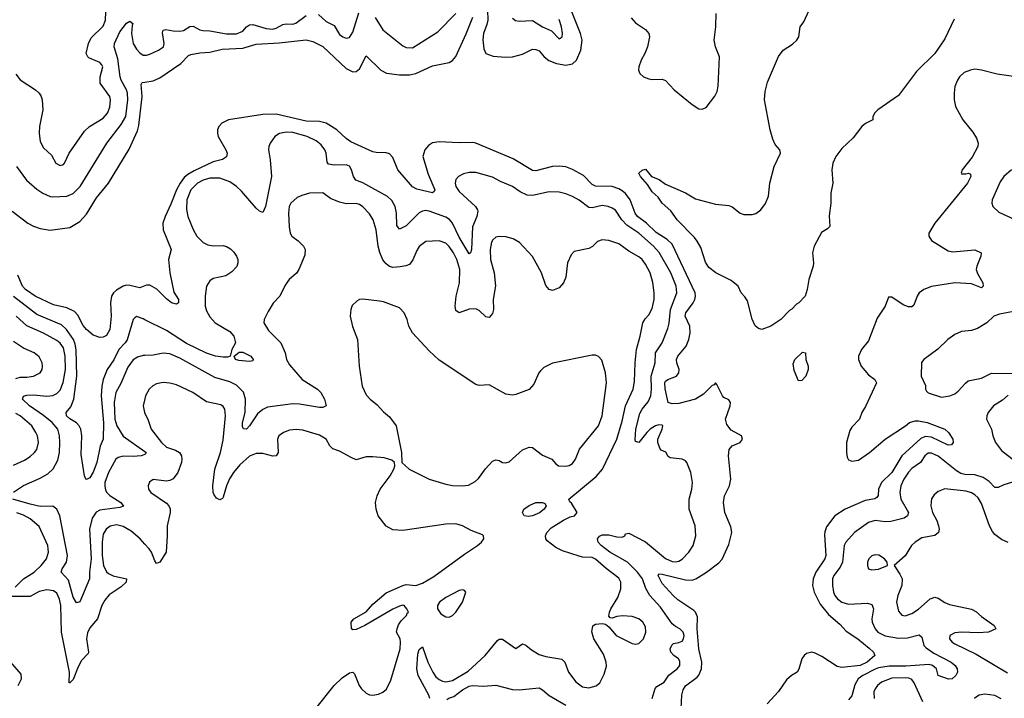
# Model space of a CAD drawing. Header units: inches. Extents: x 1682530 to 1839546, y 640742 to 791647.
# Tile 42 of 256: x 1689248 to 1695167, y 673472 to 677553. Entities that reach past the tile are written whole.
import ezdxf

# ---------------------------------------------------------------- set-up
doc = ezdxf.new("R2010")
doc.units = ezdxf.units.IN
doc.header["$MEASUREMENT"] = 0
doc.layers.add('B6687', color=7, linetype='Continuous')
doc.layers.add('B6697', color=7, linetype='Continuous')

msp = doc.modelspace()

# ---------------------------------------------------------------- linework, layer by layer
at = {"layer": 'B6687', "color": 5}
for points, elevation in [([(1689224.3, 677224.3), (1689250, 677190.3), (1689343, 677130), (1689363.8, 677110), (1689375.8, 677090), (1689382, 677070), (1689387.2, 677010), (1689366.5, 676910), (1689364.7, 676870), (1689370, 676821), (1689390, 676781.6), (1689439, 676739), (1689464, 676690), (1689490, 676676.3), (1689510, 676682), (1689516.2, 676690), (1689544.7, 676750), (1689637, 676883), (1689666.6, 676910), (1689750, 676961), (1689774.7, 676990), (1689790, 677026.4), (1689794.4, 677070), (1689789.8, 677090), (1689731.4, 677171.4), (1689730.6, 677210), (1689746.8, 677270), (1689741.7, 677281.7), (1689730, 677296.2), (1689664.1, 677324.1), (1689656.4, 677330), (1689647.6, 677350), (1689661.8, 677410), (1689676.3, 677443.7), (1689750, 677512.9), (1689762.5, 677550), (1689767.2, 677652.8)], 560), ([(1689228.1, 676670), (1689287.9, 676587.9), (1689350, 676534), (1689386, 676510), (1689430, 676490.2), (1689447.6, 676487.6), (1689530, 676490.8), (1689570, 676507.9), (1689610.3, 676549.7), (1689771.3, 676810), (1689858.3, 676921.7), (1689884.8, 676970), (1689896.9, 677070), (1689895.7, 677110), (1689890, 677131.9), (1689858.3, 677190), (1689852, 677210), (1689837.5, 677317.5), (1689814.6, 677390), (1689818.3, 677410), (1689850, 677479.5), (1689890, 677532), (1689910, 677544.4), (1689928, 677530), (1689923, 677517), (1689919.7, 677470), (1689930.2, 677410), (1689950, 677375.3), (1689970, 677352.8), (1689990, 677340.3), (1690000, 677339.6)], 540), ([(1689202.2, 676402.2), (1689296.4, 676330), (1689330, 676310.3), (1689370, 676297.3), (1689430, 676287.6), (1689550, 676303.7), (1689610, 676338.9), (1689650, 676383.1), (1689710, 676481.5), (1689781.5, 676570), (1689905.8, 676774.2), (1689955.1, 676884.9), (1689964.4, 676915.6), (1689983.9, 677090), (1689977.1, 677162.9), (1689984.7, 677175.3), (1690000, 677177.7)], 520), ([(1690000, 675952.2), (1689970, 675939.7), (1689910, 675955), (1689890, 675955.8), (1689870, 675949.8), (1689830, 675927), (1689810.7, 675909.3), (1689799.8, 675890), (1689793.3, 675850), (1689797.5, 675770), (1689790.1, 675690), (1689770, 675653.6), (1689750, 675643), (1689730, 675641), (1689690, 675655.6), (1689649, 675690), (1689630, 675713.7), (1689596.6, 675776.7), (1689577, 675797.1), (1689530, 675819.6), (1689450, 675838.2), (1689341.6, 675890), (1689282.1, 675930), (1689265.3, 675950), (1689235.7, 676015.7)], 520), ([(1690000, 675748.5), (1689990, 675753.5), (1689950, 675767.6), (1689939.3, 675760.7), (1689929.6, 675750.4), (1689892.7, 675627.3), (1689882, 675610), (1689844, 675570), (1689813.2, 675506.8), (1689774.3, 675450), (1689748.5, 675390), (1689740.6, 675350), (1689738.1, 675290), (1689751.5, 675128.5), (1689750.2, 675030), (1689732.2, 674987.8), (1689711.5, 674890), (1689690, 674831.6), (1689670, 674798.4), (1689650, 674787.6), (1689645.2, 674790), (1689638, 674810), (1689617.8, 674937.8), (1689621, 675050), (1689614.2, 675090), (1689606.1, 675110), (1689590, 675129), (1689550, 675152.1), (1689528.6, 675171.4), (1689527.4, 675190), (1689554.8, 675225.2), (1689573.8, 675270), (1689590.6, 675409.4), (1689587, 675567), (1689581.7, 675601.7), (1689571.4, 675630), (1689529.9, 675690), (1689498.7, 675718.7), (1689350, 675780.2), (1689210, 675887.7)], 540), ([(1689210, 674711), (1689270, 674752), (1689370, 674795), (1689417.6, 674822.4), (1689448.3, 674851.7), (1689476.8, 674903.2), (1689487.4, 674950), (1689489.9, 675010), (1689486.5, 675050), (1689476.4, 675090), (1689443, 675130), (1689391.6, 675171.7), (1689306.7, 675230), (1689264.1, 675270), (1689270.8, 675289.2), (1689290, 675294.3), (1689330, 675295.9), (1689410, 675289.1), (1689446.2, 675293.8), (1689470, 675304.6), (1689490, 675325.8), (1689509.5, 675370.5), (1689522.4, 675450), (1689520.3, 675530), (1689510, 675579.7), (1689490, 675607.9), (1689470, 675623.4), (1689390, 675666.9), (1689291.3, 675711.3), (1689225.8, 675770)], 560), ([(1689223.9, 675396.1), (1689250, 675402.5), (1689290, 675402.2), (1689330, 675409.3), (1689370.6, 675429.4), (1689382.2, 675450), (1689385.1, 675470), (1689382.7, 675490), (1689364.8, 675524.8), (1689333.6, 675550), (1689270, 675576.8), (1689210, 675617.2)], 580), ([(1690000, 675534.4), (1689990, 675534.2), (1689956.6, 675523.4), (1689930, 675507.1), (1689897.3, 675462.7), (1689854.7, 675365.3), (1689824.6, 675310), (1689815.8, 675250), (1689819.6, 675150), (1689830.8, 675110), (1689869.3, 675049.3), (1690000, 674956.1)], 560), ([(1690000, 675272.9), (1689990.2, 675230), (1689996.9, 675190), (1690000, 675183.9)], 580), ([(1689210, 674873.2), (1689275.9, 674904.2), (1689310, 674926), (1689337.6, 674950), (1689350, 674967.2), (1689361.1, 675010), (1689353.8, 675050), (1689345.5, 675070), (1689320.3, 675110), (1689250, 675170.5), (1689224, 675184)], 580), ([(1690000, 674937.3), (1689978, 674930), (1689930, 674925.8), (1689870, 674927.7), (1689839.3, 674920.7), (1689824.9, 674910), (1689780.8, 674830), (1689760.1, 674770), (1689758.5, 674750), (1689763.9, 674723.9), (1689771.1, 674710), (1689790, 674692), (1689856.5, 674650), (1689872.4, 674627.6), (1689850, 674618.7), (1689730, 674603.7), (1689707.8, 674592.1), (1689683.8, 674556.2), (1689667.3, 674490), (1689677.7, 674310), (1689667.1, 674230), (1689666.6, 674190), (1689610, 674052.3), (1689590, 674046), (1689570, 674079.5), (1689541.8, 674181.8), (1689497.4, 674230), (1689503.9, 674250), (1689528.4, 674291.6), (1689535, 674330), (1689489.4, 674570), (1689471.7, 674610), (1689447, 674627), (1689370, 674626.4), (1689310, 674638.6), (1689205.6, 674670)], 560), ([(1689219.6, 674140.4), (1689270.5, 674190), (1689333.7, 674230), (1689375.9, 674270), (1689408.4, 674310), (1689420.2, 674350), (1689416.3, 674390), (1689364.2, 674504.2), (1689311.3, 674551.3), (1689270, 674573.3), (1689230, 674586.6)], 580), ([(1690000, 674398.6), (1689970.9, 674430), (1689916.9, 674476.9), (1689870, 674504.5), (1689830, 674514.7), (1689791.9, 674508.1), (1689766.7, 674490), (1689750, 674458.4), (1689742.9, 674410), (1689743, 674330), (1689750.8, 674270), (1689770, 674232.4), (1689782.3, 674222.3), (1689810, 674208.3), (1689890.2, 674190.2), (1689887.4, 674170), (1689858.2, 674141.8), (1689785, 674095), (1689758.8, 674061.2), (1689742, 674030), (1689716.3, 673950), (1689670, 673895.3), (1689655, 673865), (1689648.7, 673828.7), (1689662, 673750), (1689658.5, 673741.5), (1689619.8, 673700.2), (1689598.3, 673661.7), (1689570, 673585.1), (1689550, 673564.7), (1689545.9, 673565.9), (1689546.7, 673630), (1689499.7, 673870), (1689495.1, 674030), (1689487.2, 674067.2), (1689470, 674104.8), (1689450, 674119.2), (1689410, 674124.1), (1689365.3, 674114.7), (1689310, 674084.5), (1689184, 674084)], 580), ([(1689239.1, 673550), (1689257.8, 673590), (1689256.2, 673616.2), (1689195.3, 673690)], 620)]:
    msp.add_lwpolyline(points, dxfattribs=dict(at, elevation=elevation))
at = {"layer": 'B6697', "color": 5}
for points, elevation in [([(1692057.2, 677670), (1692062.1, 677550), (1692056.6, 677523.4), (1692036, 677470), (1692032.4, 677432.4), (1692037, 677377), (1692050, 677349.1), (1692093.9, 677333.9), (1692167.1, 677327.1), (1692210, 677329.1), (1692270, 677345.4), (1692330, 677374.6), (1692350, 677374.4), (1692370, 677365), (1692401.2, 677330), (1692428.1, 677308.1), (1692473.8, 677290), (1692530, 677279.2), (1692570, 677286.6), (1692594.3, 677310), (1692621.4, 677370), (1692629.1, 677430), (1692619.2, 677470), (1692562, 677610)], 520), ([(1690000, 677339.6), (1690010, 677339), (1690030, 677345.8), (1690082.9, 677370), (1690111.3, 677388.7), (1690116.5, 677410), (1690106.6, 677473.4), (1690111, 677489), (1690125.7, 677494.3), (1690170, 677484.7), (1690210, 677483.1), (1690231.4, 677488.6), (1690270, 677512.5), (1690290, 677514.4), (1690330, 677491.5), (1690347.9, 677487.9), (1690390, 677485.5), (1690490, 677467.5), (1690550, 677467.4), (1690590, 677484.5), (1690610.6, 677510), (1690630, 677522.6), (1690650, 677524.1), (1690730, 677500.7), (1690770, 677496.2), (1690790, 677501.2), (1690830, 677523.1), (1690850, 677527), (1690890, 677525), (1690908.5, 677531.5), (1690970, 677577.2)], 540), ([(1690000, 677177.7), (1690050, 677185.5), (1690090, 677202.5), (1690215.9, 677290), (1690263.3, 677336.7), (1690276, 677344), (1690330, 677353.2), (1690390, 677356.9), (1690464.5, 677375.5), (1690590, 677381.9), (1690670, 677405.7), (1690807.4, 677412.6), (1690970, 677431.8), (1691010, 677422.2), (1691070, 677390.9), (1691210, 677260.1), (1691250, 677240.1), (1691270, 677241.3), (1691290, 677257.1), (1691330, 677334.4), (1691418.6, 677250), (1691452, 677232), (1691530, 677221.1), (1691590, 677221.7), (1691630, 677228.4), (1691730, 677276.2), (1691830, 677295.5), (1691850, 677306.8), (1691870, 677331.4), (1691932.2, 677467.9), (1691971.8, 677568.2)], 520), ([(1691043, 677583), (1691090, 677541), (1691137.3, 677517.3), (1691170, 677463.2), (1691190, 677449.2), (1691210, 677442), (1691230, 677446.3), (1691250, 677477.4), (1691285.9, 677594.1)], 540), ([(1691385, 677565), (1691430.9, 677490.9), (1691550, 677395.3), (1691570, 677384.9), (1691610, 677383.2), (1691761, 677479), (1691869.2, 677590.8)], 540), ([(1692923.8, 677563.8), (1692950, 677534.4), (1693010, 677493.4), (1693030.6, 677470), (1693033, 677450), (1693022.3, 677390), (1693006.5, 677350), (1692983.2, 677310), (1692969.2, 677270), (1692967.1, 677250), (1692974.9, 677230), (1692998, 677210), (1693030, 677198), (1693050, 677193.6), (1693110, 677194.7), (1693130, 677186.3), (1693182.2, 677130), (1693290, 677042.3), (1693330, 677016.5), (1693350, 677013.7), (1693374.9, 677025.1), (1693426.7, 677093.3), (1693439.8, 677120.2), (1693446.2, 677153.8), (1693454.2, 677330), (1693430.9, 677390), (1693422.2, 677430), (1693431.6, 677510), (1693433.6, 677590)], 520), ([(1694864.5, 677555.5), (1694810, 677437.3), (1694750, 677348.7), (1694638.4, 677241.6), (1694530, 677096.8), (1694406, 677010), (1694387.8, 676992.2), (1694377.1, 676970), (1694376.3, 676950), (1694332.1, 676927.9), (1694310.7, 676910), (1694257.2, 676842.8), (1694190, 676777.4), (1694154, 676730), (1694136.2, 676690), (1694129.3, 676650), (1694136.5, 676570), (1694123.9, 676510), (1694124.4, 676450), (1694112.9, 676372.9), (1694118, 676310), (1694104.7, 676295.3), (1694067.2, 676272.8), (1694023.5, 676190), (1694014.6, 676150), (1694020.6, 676090), (1694017.4, 676070), (1693992.5, 675990), (1693982.6, 675930), (1693970.1, 675890), (1693931.8, 675850), (1693918.1, 675841.9), (1693890, 675812.6), (1693875.3, 675804.7), (1693822.6, 675750), (1693763, 675710), (1693709.6, 675689.6), (1693690, 675696), (1693670, 675712.7), (1693650, 675752.7), (1693622.2, 675862.2), (1693606.8, 675886.8), (1693584.5, 675910), (1693566, 675950), (1693525.2, 675985.2), (1693433.3, 676030), (1693390, 676063), (1693370, 676094.5), (1693342, 676182), (1693320.5, 676220.5), (1693303.5, 676243.5), (1693199.2, 676350), (1693163, 676403), (1693109.4, 676450), (1693085.1, 676485.1), (1693050, 676517), (1693021.3, 676561.3), (1692978.7, 676610), (1692969.7, 676630.3), (1692990, 676647.3), (1693010, 676654.8), (1693046, 676610), (1693091.9, 676591.9), (1693130, 676562.8), (1693250, 676511.8), (1693310, 676475.6), (1693430, 676442.6), (1693510, 676435.8), (1693530, 676428.2), (1693578, 676390), (1693601.1, 676381.1), (1693650, 676380.8), (1693672.4, 676387.6), (1693704, 676410), (1693732, 676448), (1693750, 676491), (1693757.2, 676570), (1693783.5, 676670), (1693821.3, 676750), (1693818, 676770), (1693790, 676802.9), (1693774.4, 676834.4), (1693759.3, 676890), (1693724.9, 677070), (1693730, 677120.4), (1693743.6, 677176.4), (1693809.1, 677330.9), (1693836.8, 677370), (1693894.1, 677405.9), (1693920.3, 677430), (1693931.5, 677450), (1693939.7, 677510), (1693961.1, 677538.9), (1693993, 677610)], 480), ([(1692210, 677562.8), (1692228.6, 677548.6), (1692250, 677543.8), (1692330, 677547.2), (1692390.4, 677510), (1692445.1, 677485.1), (1692490, 677437.3), (1692509.4, 677450.6), (1692510.8, 677470), (1692503.9, 677510), (1692490, 677553.3)], 540), ([(1695250, 677207.2), (1695124.5, 677224.5), (1695030, 677249.8), (1694990, 677254.2), (1694962.8, 677250), (1694925.1, 677234.9), (1694897, 677210), (1694885.3, 677190), (1694870.2, 677150), (1694864.4, 677110), (1694865.5, 677070), (1694873.8, 677030), (1694916.9, 676950), (1694976.7, 676876.7), (1694999.3, 676839.3), (1695010.2, 676810.2), (1695008.4, 676790), (1694973.9, 676726.1), (1694912.7, 676650), (1694907.3, 676630), (1694910, 676626.8), (1694935.1, 676624.9), (1694950.5, 676630.5), (1694963.6, 676623.6), (1694966, 676610), (1694945.5, 676570), (1694749.4, 676330), (1694713.1, 676270), (1694712.4, 676250), (1694730, 676224.9), (1694830, 676162.8), (1694857.2, 676157.2), (1694990, 676168.5), (1695027.3, 676150), (1695025.7, 676130), (1695000.7, 676070), (1694998.4, 676050), (1695005.8, 676025.8), (1695036.8, 675970), (1695038.9, 675950), (1695030, 675939.7), (1694970, 675964.7), (1694870, 675969.4), (1694730, 675948.6), (1694682, 675930), (1694654.3, 675910), (1694642.3, 675890), (1694623.7, 675836.3), (1694610, 675825.1), (1694590, 675826.2), (1694558.7, 675838.7), (1694490, 675885.1), (1694470, 675884), (1694450.4, 675830), (1694402.7, 675757.3), (1694350, 675622), (1694308.9, 675570), (1694290.3, 675530), (1694290.3, 675509.7), (1694306, 675470), (1694350, 675417.6), (1694388.1, 675390), (1694397.6, 675370), (1694332.4, 675227.6), (1694310.3, 675190), (1694297, 675150), (1694250, 675103), (1694237.8, 675082.2), (1694218.9, 675010), (1694217.8, 674950), (1694222.2, 674922.2), (1694230, 674905.5), (1694250, 674897.6), (1694290, 674904.4), (1694357.2, 674950), (1694450.8, 675030), (1694573.1, 675110), (1694596.4, 675130), (1694630, 675140.5), (1694650, 675140.7), (1694703.1, 675130), (1694810, 675090.3), (1694830.3, 675070), (1694857.1, 675030), (1694859.1, 675010), (1694850, 674997.2), (1694830, 674995.1), (1694730, 675042.3), (1694690, 675045.4), (1694665.3, 675034.7), (1694550.9, 674929.1), (1694490.3, 674829.7), (1694428.5, 674770), (1694409.5, 674730), (1694407.5, 674692.5), (1694399.8, 674680.2), (1694387.9, 674672.1), (1694330, 674661.7), (1694209.1, 674610), (1694148.9, 674570), (1694097.6, 674502.4), (1694086.9, 674473.1), (1694085.6, 674454.4), (1694093.9, 674330), (1694087.2, 674310), (1694033, 674230), (1694017.7, 674190), (1694014.1, 674150), (1694023.1, 674110), (1694058.9, 674038.9), (1694110, 673975), (1694177.6, 673917.6), (1694216.3, 673876.3), (1694286.7, 673830), (1694354.4, 673774.4), (1694381.1, 673750), (1694388.8, 673730), (1694342.9, 673690), (1694299.5, 673670), (1694190, 673656.4), (1694162.7, 673662.7), (1694070, 673723), (1694030, 673742.7), (1694010, 673748.9), (1693977.7, 673742.3), (1693962.8, 673730), (1693949.1, 673710), (1693932.1, 673647.9), (1693921.6, 673630), (1693888, 673610), (1693857.2, 673582.8), (1693810, 673513.3), (1693741.2, 673438.8)], 520), ([(1693224.8, 673410), (1693228.9, 673490), (1693236.8, 673523.2), (1693250, 673546.7), (1693320.4, 673599.6), (1693330, 673610.2), (1693347.1, 673650), (1693348.8, 673690), (1693330.8, 673770), (1693320.2, 673890), (1693322.9, 673962.9), (1693310, 673989.9), (1693299.5, 673999.5), (1693204.8, 674064.8), (1693176.7, 674090), (1693110, 674162.2), (1693085.3, 674210), (1693090, 674220.4), (1693110, 674219.1), (1693250, 674184.8), (1693290, 674183), (1693312.2, 674190), (1693375.5, 674230), (1693450, 674287), (1693470, 674309.2), (1693510, 674397.8), (1693529.2, 674470), (1693523.2, 674503.2), (1693486.9, 674590), (1693478.5, 674650), (1693484.5, 674690), (1693513.8, 674750), (1693521.8, 674790), (1693508, 674930), (1693512.1, 674967.9), (1693530, 674991), (1693579, 675010), (1693592.3, 675030), (1693586, 675050), (1693524.9, 675084.9), (1693498, 675118), (1693491.2, 675151.2), (1693518, 675230), (1693520.5, 675250), (1693510, 675266.6), (1693480.1, 675280.1), (1693472, 675290), (1693439.5, 675359.5), (1693430, 675369), (1693422.4, 675357.6), (1693410, 675353), (1693358.9, 675301.1), (1693309.6, 675270.4), (1693210, 675245.6), (1693170, 675242.9), (1693145.4, 675250), (1693127.9, 675332.1), (1693125.7, 675370), (1693130, 675379.6), (1693144.7, 675390), (1693196.3, 675410), (1693210.9, 675430), (1693212.7, 675450), (1693197.3, 675490), (1693195.4, 675510), (1693203.7, 675530), (1693253.5, 675590), (1693269.9, 675630.1), (1693278.7, 675670), (1693277, 675710), (1693248.3, 675770), (1693251.5, 675790), (1693296.9, 675850), (1693306.8, 675870), (1693311.1, 675890), (1693309.3, 675910), (1693170, 676202.9), (1693140.2, 676230), (1693073.8, 676273.8), (1693016.6, 676330), (1692962.1, 676370), (1692947.5, 676390), (1692917.1, 676470), (1692890, 676506.8), (1692870, 676524.4), (1692850, 676536.6), (1692810, 676549.4), (1692710, 676551), (1692690, 676561.3), (1692636.2, 676616.2), (1692570, 676652.2), (1692530, 676667), (1692490, 676672.5), (1692450, 676670.5), (1692350, 676643.2), (1692330, 676646), (1692215.1, 676715.1), (1691990, 676809.9), (1691970, 676814.1), (1691890, 676811.9), (1691770, 676818.6), (1691730, 676811.6), (1691704.7, 676795.3), (1691682.8, 676770), (1691671.1, 676730), (1691703.8, 676623.8), (1691742.4, 676530), (1691740, 676520), (1691728.7, 676511.3), (1691634.1, 676534.1), (1691610, 676547.1), (1691520.8, 676650), (1691490, 676723.1), (1691470, 676746.8), (1691450, 676752.9), (1691390, 676753.8), (1691370, 676758.2), (1691238.5, 676818.5), (1691210, 676838.3), (1691153.6, 676890), (1691090, 676930.4), (1691050, 676940.1), (1690970, 676942.1), (1690790, 676984.5), (1690710, 676982.2), (1690503.1, 676950), (1690463.2, 676930), (1690444.3, 676910), (1690436.4, 676890), (1690435.8, 676870), (1690441.5, 676850), (1690487.8, 676770), (1690494.7, 676750), (1690491.8, 676728.2), (1690467.2, 676712.8), (1690410, 676698.3), (1690296.2, 676643.8), (1690258.2, 676621.7), (1690236.8, 676603.2), (1690211.6, 676570), (1690189.6, 676530.4), (1690156.6, 676443.4), (1690121.2, 676370), (1690108.8, 676330), (1690110.8, 676290), (1690157.4, 676170), (1690141.3, 676110), (1690150, 676030.8), (1690174.9, 675914.9), (1690201.3, 675870), (1690202.8, 675850), (1690190, 675842), (1690159.3, 675850), (1690130, 675873.6), (1690072.7, 675932.7), (1690030, 675956.9), (1690010, 675956.3), (1690000, 675952.2)], 520), ([(1693049.7, 673470.3), (1693068.7, 673531.3), (1693076.9, 673543.1), (1693122.9, 673570), (1693149, 673611), (1693199.1, 673650), (1693215.6, 673670), (1693216.3, 673696.3), (1693207.6, 673710), (1693179.5, 673730), (1693162, 673750), (1693158.4, 673770), (1693167.9, 673792.1), (1693178.9, 673801.1), (1693210, 673807), (1693230, 673816.4), (1693239.1, 673830), (1693243.1, 673850), (1693236.4, 673870), (1693217, 673890), (1693190, 673903), (1693170, 673919.7), (1693100.1, 674020.1), (1693035.4, 674090), (1693012.7, 674132.7), (1692990.9, 674190), (1692961.8, 674230), (1692902.1, 674290), (1692795.9, 674350), (1692743.6, 674390), (1692725.3, 674410), (1692721.4, 674430), (1692733.7, 674446.3), (1692750, 674454.2), (1692790, 674454.1), (1692837.7, 674442.3), (1692870, 674440.3), (1692884.5, 674450), (1692890, 674461), (1692910, 674464.9), (1693010, 674412.4), (1693130, 674313.1), (1693170, 674294.8), (1693190, 674292.1), (1693210, 674296.8), (1693230, 674309.3), (1693269.9, 674350.1), (1693296, 674390), (1693313, 674450), (1693307.4, 674510), (1693272.7, 674610), (1693273.2, 674670), (1693289, 674730), (1693291.8, 674770), (1693281.4, 674830), (1693258, 674890), (1693250, 674899.6), (1693230, 674909.6), (1693157.6, 674917.6), (1693146.2, 674926.2), (1693131.3, 674951.3), (1693104.9, 674964.9), (1693095.6, 674975.6), (1693082.9, 675010), (1693083, 675030), (1693109.7, 675090), (1693114.3, 675110), (1693110, 675114), (1693090, 675115.7), (1693070.6, 675110), (1693038, 675090), (1693017, 675070), (1692970, 675009.7), (1692950, 675016), (1692947.2, 675027.1), (1692951.9, 675090), (1692975.8, 675184.2), (1692990.4, 675210), (1693025.9, 675254.2), (1693041.2, 675290), (1693046.6, 675330), (1693044.6, 675410), (1693067.8, 675490), (1693069.4, 675550), (1693109.9, 675610), (1693144.8, 675695.2), (1693152.3, 675727.7), (1693159.1, 675810), (1693198.1, 675910), (1693194.2, 675950), (1693161.1, 676030), (1693092.3, 676152.3), (1693057.4, 676190), (1692970, 676269.3), (1692897.5, 676317.5), (1692867.4, 676350), (1692830, 676406.6), (1692810, 676419.8), (1692786, 676430), (1692750, 676435.4), (1692690, 676420.7), (1692670, 676423.7), (1692610, 676467.2), (1692570, 676488.9), (1692530, 676505.3), (1692490, 676514.6), (1692430, 676516.8), (1692330, 676495.5), (1692297.4, 676497.4), (1692256.6, 676516.6), (1692209.4, 676550), (1692138.9, 676578.9), (1692090, 676605.7), (1691990, 676634.2), (1691950, 676633.1), (1691915.1, 676624.9), (1691885.5, 676610), (1691870, 676592.3), (1691865.3, 676570), (1691869.2, 676550), (1691890, 676519.6), (1691987.8, 676430), (1692000.2, 676410), (1692001, 676401), (1691996, 676370), (1691970, 676307), (1691962.8, 676170), (1691957.6, 676150), (1691950, 676144), (1691890, 676245.6), (1691850.4, 676330), (1691830.9, 676350.9), (1691810, 676364.9), (1691710, 676401.4), (1691690, 676404.8), (1691670, 676401.5), (1691650, 676390.6), (1691570, 676312.2), (1691530, 676292.6), (1691514.2, 676314.2), (1691511.9, 676390), (1691504.6, 676430), (1691484.9, 676464.9), (1691458.3, 676490), (1691311.4, 676571.4), (1691268.6, 676588.6), (1691255, 676610), (1691243, 676650), (1691230, 676671), (1691210, 676679), (1691138.4, 676678.4), (1691104.3, 676684.3), (1691095.9, 676695.9), (1691089.8, 676750), (1691082.2, 676770), (1691060.4, 676800.4), (1691030, 676824.7), (1690976.2, 676850), (1690890, 676873.8), (1690850, 676875.5), (1690810, 676867.8), (1690780.5, 676850), (1690753.4, 676810), (1690745.5, 676790), (1690743, 676770), (1690753, 676710), (1690760.5, 676610), (1690724.7, 676430), (1690710, 676393.6), (1690690, 676400.5), (1690670, 676419.7), (1690580.9, 676520.9), (1690550, 676549.8), (1690510, 676576.8), (1690450, 676599.6), (1690390, 676599.9), (1690350, 676588.2), (1690316.5, 676570), (1690277, 676530), (1690251.4, 676470), (1690250, 676412), (1690258.5, 676370), (1690290.1, 676290.1), (1690311.6, 676250), (1690350, 676212.8), (1690377.9, 676197.9), (1690410, 676192.8), (1690470, 676195.4), (1690490, 676189.1), (1690514, 676174), (1690534.2, 676154.2), (1690551.3, 676130), (1690558, 676110), (1690559, 676090), (1690552.1, 676067.9), (1690523, 676037), (1690487.1, 676012.9), (1690410, 675996.4), (1690390, 675983), (1690371.4, 675950), (1690362.2, 675890), (1690362.2, 675830), (1690370, 675802.6), (1690390, 675765.8), (1690422.2, 675730), (1690510, 675678.3), (1690535.3, 675650), (1690544.2, 675610), (1690522, 675570), (1690512, 675530), (1690497.1, 675522.9), (1690470, 675522.4), (1690425.2, 675530), (1690370, 675547.4), (1690250, 675605.3), (1690130, 675683.4), (1690000, 675748.5)], 540), ([(1695210, 676650.6), (1695164.7, 676610), (1695141.6, 676578.4), (1695093.8, 676470), (1695091.7, 676450), (1695097.6, 676430), (1695134.7, 676394.7), (1695230, 676352.2)], 540), ([(1691712.7, 673470), (1691707, 673490), (1691643.7, 673610), (1691634.5, 673650), (1691641.7, 673738.3), (1691650, 673766), (1691670, 673782), (1691700.4, 673690), (1691730.6, 673630), (1691750, 673602), (1691770, 673584.7), (1691790, 673574.8), (1691810, 673570.1), (1691850, 673578.8), (1691944.5, 673635.5), (1692046.6, 673730), (1692119.5, 673820.5), (1692130, 673828.5), (1692150, 673828.5), (1692230, 673771), (1692270, 673799.1), (1692290, 673792.4), (1692323.6, 673763.6), (1692370, 673736), (1692410, 673723.5), (1692506.4, 673706.4), (1692524.2, 673690), (1692547.1, 673630), (1692590, 673571.4), (1692630, 673541.6), (1692670, 673535.2), (1692713.3, 673546.7), (1692734.5, 673565.5), (1692761.8, 673618.2), (1692774.8, 673665.2), (1692772.8, 673690), (1692757, 673737), (1692698.9, 673830), (1692687.7, 673872.3), (1692692.5, 673907.5), (1692710, 673917.3), (1692730, 673920.7), (1692750, 673922.8), (1692770, 673918), (1692790, 673901), (1692833, 673850), (1692930, 673802.2), (1692950, 673798), (1692970, 673802.2), (1692998.4, 673830), (1693012.3, 673870), (1693010, 673901.2), (1692994.5, 673930), (1692970, 673950.9), (1692930, 673964.5), (1692871.8, 673968.2), (1692836.7, 673963.3), (1692810, 673954), (1692796.4, 673956.4), (1692790, 673966), (1692793.2, 673990), (1692802, 674010), (1692842.4, 674077.6), (1692862.4, 674130), (1692861.8, 674170), (1692850, 674193.7), (1692772.9, 674252.9), (1692710, 674308.7), (1692690, 674318.9), (1692630, 674321.1), (1692610, 674326), (1692510, 674359.2), (1692470, 674378.3), (1692419.5, 674419.5), (1692411.1, 674430), (1692408.3, 674450), (1692417.2, 674470), (1692443.5, 674496.5), (1692516, 674544), (1692556.8, 674563.2), (1692582.7, 674570), (1692599, 674590), (1692565.2, 674645.2), (1692554, 674654), (1692548.7, 674670), (1692713.5, 674806.5), (1692750.6, 674850), (1692836.6, 675030), (1692870, 675138.4), (1692889.5, 675230.5), (1692936.5, 675330), (1692943.9, 675376.1), (1692947, 675490), (1692955.6, 675570), (1692978.2, 675650), (1692993.3, 675730), (1693006.8, 675753.2), (1693030, 675777.6), (1693050, 675816.3), (1693062.4, 675870), (1693061.9, 675910), (1693053.3, 675973.3), (1693038.5, 676030), (1693010, 676083.5), (1692990, 676109.8), (1692970, 676127), (1692910, 676161.1), (1692850, 676205.5), (1692790, 676225), (1692750, 676229.7), (1692720.7, 676219.3), (1692691.1, 676188.9), (1692670, 676176.9), (1692581.6, 676158.4), (1692562, 676138), (1692540.6, 676090), (1692530, 676005.2), (1692516.9, 675970), (1692490, 675941.1), (1692450, 675923.6), (1692430, 675929.6), (1692410, 675955.1), (1692385.3, 676030), (1692330, 676129.7), (1692252.7, 676212.7), (1692215, 676235), (1692170, 676247.1), (1692130.2, 676249.8), (1692110, 676244.4), (1692091.8, 676228.2), (1692084.9, 676215.1), (1692075, 676170), (1692078.6, 676110), (1692100.2, 676030), (1692108, 675952), (1692094.9, 675870), (1692096.9, 675810), (1692090, 675785.1), (1692070, 675762.4), (1692050, 675766.3), (1692010, 675804.5), (1691990, 675813.3), (1691950, 675811.8), (1691890, 675789.7), (1691870, 675804.5), (1691866.4, 675830), (1691871.1, 675890), (1691891.9, 675970), (1691894.3, 676050), (1691874.6, 676110), (1691855.3, 676150), (1691830, 676187.9), (1691810, 676208), (1691770, 676222.9), (1691690, 676219.7), (1691650, 676189.6), (1691634.3, 676165.7), (1691611.8, 676108.2), (1691590, 676081.3), (1691568.4, 676071.6), (1691534.3, 676065.7), (1691490, 676062.4), (1691470, 676067.6), (1691450, 676084), (1691430, 676109.6), (1691412.7, 676152.7), (1691403.4, 676190), (1691390.6, 676290), (1691373.3, 676350), (1691350, 676386), (1691310, 676427), (1691290, 676441.8), (1691270, 676447.7), (1691210, 676446.2), (1691170, 676456.4), (1691116.5, 676476.5), (1691070, 676510.8), (1690990, 676509), (1690943.5, 676496.5), (1690916.1, 676483.9), (1690878.4, 676450), (1690868, 676430), (1690862.8, 676390), (1690867.4, 676307.4), (1690874, 676270), (1690882.8, 676250), (1690922.4, 676222.4), (1690953.1, 676190), (1690963.1, 676170), (1690962.5, 676137.5), (1690926.4, 676050), (1690911.2, 676028.8), (1690868.2, 675990), (1690843.4, 675956.6), (1690812.4, 675890), (1690771.8, 675848.2), (1690741.4, 675798.6), (1690717.3, 675750), (1690714.8, 675730), (1690743, 675683), (1690816.5, 675610), (1690842.8, 675550), (1690851.6, 675510), (1690870, 675477), (1690946.2, 675390), (1691037, 675330), (1691057.4, 675310), (1691080.3, 675270), (1691090.4, 675230), (1691070, 675221), (1691050, 675220.7), (1690930, 675241), (1690890, 675243.4), (1690737.3, 675222.7), (1690710, 675209), (1690677.7, 675182.3), (1690630, 675109.6), (1690610.2, 675089.8), (1690593.4, 675093.4), (1690587, 675107), (1690587.8, 675127.8), (1690602.7, 675190), (1690605.6, 675270), (1690592.1, 675312.1), (1690550, 675354.9), (1690510, 675374.5), (1690420.6, 675400.6), (1690210, 675517.7), (1690150, 675543.5), (1690110, 675548), (1690050, 675535.3), (1690000, 675534.4)], 560), ([(1695221.7, 675798.3), (1695137.6, 675782.4), (1695104, 675770), (1695060.7, 675730), (1695004.8, 675695.2), (1694970, 675684.7), (1694910, 675676.9), (1694870, 675659.6), (1694828, 675630), (1694767.6, 675572.4), (1694682.8, 675510), (1694668.3, 675491.7), (1694667.4, 675410), (1694693.8, 675353.8), (1694693, 675330), (1694698.8, 675318.8), (1694710, 675308.4), (1694790, 675282.4), (1694839, 675290), (1694870, 675303.6), (1694890, 675318.7), (1694932.5, 675367.5), (1694950, 675381.1), (1695030, 675397.4), (1695090, 675426.9), (1695250, 675425.6)], 540), ([(1691027.8, 673410), (1691139, 673550), (1691185.3, 673594.7), (1691230, 673626), (1691250, 673630.2), (1691260.2, 673620.2), (1691287.9, 673550), (1691301.5, 673530), (1691330, 673502.6), (1691350, 673493), (1691370, 673490.2), (1691403.7, 673496.3), (1691430.6, 673509.4), (1691452.7, 673527.3), (1691479.1, 673580.9), (1691534, 673770), (1691537.8, 673810), (1691535.1, 673830), (1691513.5, 673870), (1691516.1, 673890), (1691525.4, 673914.6), (1691541.7, 673938.3), (1691573.3, 673970), (1691576.6, 673983.4), (1691584, 673990), (1691575.3, 674010), (1691558, 674030), (1691550, 674032.3), (1691530, 674026.6), (1691490, 674007.8), (1691321.6, 673910), (1691270, 673885.4), (1691250, 673884.5), (1691242.7, 673890), (1691241.2, 673930), (1691257.2, 673950), (1691330, 673992.7), (1691370, 674037.6), (1691450, 674107), (1691550.6, 674150.6), (1691570, 674155.5), (1691630, 674150.3), (1691670, 674164), (1691736.5, 674203.5), (1691921.2, 674338.8), (1692000.3, 674390), (1692024.1, 674410), (1692038.7, 674430), (1692036.2, 674450), (1692030, 674454.3), (1691961.2, 674481.2), (1691909.3, 674510), (1691870, 674520.9), (1691810, 674518.7), (1691550, 674481.8), (1691490, 674486), (1691450, 674507.2), (1691403.5, 674570), (1691389.8, 674610), (1691386.2, 674650), (1691396, 674690), (1691414.7, 674730), (1691474.3, 674810), (1691497.6, 674850), (1691503.7, 674870), (1691501.2, 674890), (1691484.2, 674904.2), (1691438.5, 674918.5), (1691370, 674924.7), (1691330, 674923.6), (1691270, 674907), (1691239.3, 674919.3), (1691170, 674958.7), (1691130, 674971.2), (1691112.6, 674990), (1691089.7, 675030), (1691050, 675053.8), (1690950, 675085), (1690910, 675088.8), (1690870, 675083.8), (1690832.7, 675070), (1690805.3, 675050), (1690796.9, 675030), (1690801.5, 674950), (1690790.2, 674929.8), (1690770, 674927.7), (1690710, 674943.2), (1690670, 674944.8), (1690630, 674927.6), (1690570, 674875.3), (1690532.5, 674830), (1690508.3, 674791.7), (1690490.1, 674750), (1690470, 674682), (1690465.8, 674674.2), (1690450, 674665.2), (1690430, 674675.6), (1690416.4, 674696.4), (1690409.9, 674710), (1690408.3, 674750), (1690420.7, 674850), (1690453.9, 674950), (1690470, 675024), (1690485, 675170), (1690481.7, 675210), (1690470, 675227.6), (1690455.8, 675235.8), (1690370, 675254.8), (1690288, 675310), (1690190, 675357.1), (1690150, 675367.9), (1690110, 675370.7), (1690070, 675362.8), (1690048.7, 675351.3), (1690025.5, 675330), (1690003.9, 675290), (1690000, 675272.9)], 580), ([(1695190, 675295), (1695155.8, 675264.2), (1695101.8, 675230), (1695070.2, 675190), (1695060.7, 675170), (1695058.9, 675150), (1695090.2, 675090.2), (1695098.3, 675050), (1695113.8, 675010), (1695150, 674963), (1695230, 674900.5)], 540), ([(1690000, 675183.9), (1690017.3, 675150), (1690037.8, 675090), (1690099.3, 675010), (1690130, 674981.5), (1690184.4, 674964.4), (1690208.8, 674950), (1690220.2, 674930), (1690222.2, 674910), (1690219.7, 674890), (1690197.8, 674830), (1690170, 674790.8), (1690150, 674781.4), (1690130, 674778.2), (1690050, 674787.3), (1690027.9, 674772.1), (1690019.5, 674750), (1690022.4, 674730), (1690036.3, 674710), (1690130, 674646), (1690144, 674630), (1690151.5, 674611.5), (1690152.5, 674590), (1690134, 674510), (1690135.1, 674450), (1690127.8, 674350), (1690090, 674291.5), (1690070, 674282), (1690059.1, 674299.1), (1690040.8, 674350), (1690026.4, 674370), (1690000, 674398.6)], 580), ([(1690000, 674956.1), (1690008.5, 674950), (1690002, 674938), (1690000, 674937.3)], 560), ([(1695256.6, 674783.4), (1695164.4, 674755.6), (1695130, 674740.3), (1695110, 674740.4), (1695074.9, 674774.9), (1695039.1, 674799.1), (1694990, 674816.7), (1694930, 674818.5), (1694904.7, 674824.7), (1694879.1, 674839.1), (1694770, 674928.6), (1694730, 674946.9), (1694710, 674946.2), (1694689.1, 674930.9), (1694663.6, 674890), (1694610, 674854.6), (1694590, 674832.5), (1694562.1, 674790), (1694544.8, 674750), (1694539.5, 674710), (1694544.3, 674670), (1694590.2, 674590), (1694584.2, 674570), (1694565.2, 674554.8), (1694485, 674535), (1694450, 674533.2), (1694390, 674542), (1694350.6, 674530), (1694265.8, 674470), (1694214.2, 674410), (1694203.5, 674390), (1694194.7, 674290), (1694179.7, 674260.3), (1694142.7, 674210), (1694134.8, 674190), (1694133.7, 674150), (1694140.5, 674110), (1694148.2, 674090), (1694164.3, 674070), (1694190, 674050.9), (1694230, 674038.6), (1694344.6, 674044.6), (1694370, 674035.6), (1694379.4, 674010), (1694370.8, 673950), (1694372.9, 673930), (1694389.4, 673890), (1694407.3, 673870), (1694450, 673847.3), (1694530, 673833.7), (1694583.8, 673836.2), (1694654, 673854), (1694670, 673839.1), (1694683.8, 673790), (1694696, 673776), (1694743.7, 673743.7), (1694846.3, 673690), (1694872, 673670), (1694883.8, 673650), (1694884.9, 673630), (1694875.3, 673610), (1694853, 673590), (1694832, 673588), (1694769.6, 673609.6), (1694758.9, 673650), (1694735.6, 673670), (1694714.8, 673674.8), (1694574.2, 673665.8), (1694475.4, 673664.6), (1694410, 673654.3), (1694390, 673647.1), (1694316.8, 673610), (1694288.6, 673590), (1694267.6, 673552.4), (1694250, 673487.8), (1694230, 673462.6)], 540), ([(1695190.3, 674409.7), (1695150, 674426.3), (1695110, 674456.8), (1695095, 674475), (1695077.5, 674510), (1695030, 674644.4), (1695010, 674676.8), (1694990, 674695.9), (1694970, 674708.2), (1694936.9, 674716.9), (1694810, 674730.8), (1694770, 674715.6), (1694744.8, 674695.2), (1694729.3, 674670.7), (1694726.2, 674653.8), (1694726, 674630), (1694735.9, 674590), (1694760.8, 674540.8), (1694770.2, 674509.8), (1694775, 674490), (1694771.7, 674468.3), (1694748.6, 674451.4), (1694670, 674437.6), (1694630, 674411.1), (1694608.9, 674390), (1694571.4, 674328.6), (1694504.7, 674270), (1694539.3, 674219.3), (1694553.4, 674190), (1694550.9, 674150), (1694527.3, 674090), (1694518.9, 674050), (1694530, 673996.3), (1694550, 673972), (1694570, 673968.2), (1694610, 673981.1), (1694650, 674007.8), (1694721.5, 674070), (1694750, 674080.2), (1694770, 674074.3), (1694810, 674047.8), (1694836.5, 674036.5), (1694970, 674008.5), (1694994.6, 673994.6), (1695030, 673963.2), (1695106.4, 673910), (1695115.5, 673890), (1695070.8, 673870), (1695010, 673864.9), (1694910.2, 673869.8), (1694870, 673865.7), (1694838.4, 673850), (1694837, 673830), (1694852.4, 673810), (1694870, 673799), (1694996.9, 673736.9), (1695185, 673625)], 560), ([(1691815.4, 673464.6), (1691826.9, 673473.1), (1691856.6, 673483.4), (1691910, 673523.1), (1691950, 673544.2), (1691970, 673548.3), (1692034.9, 673545.1), (1692110, 673550.2), (1692210, 673525.9), (1692250, 673523.1), (1692370, 673534.2), (1692390, 673522.8), (1692430, 673488.2), (1692530.2, 673430.2)], 540), ([(1694676.7, 673450), (1694624.4, 673564.4), (1694610, 673584.7), (1694592.7, 673592.7), (1694570, 673595.6), (1694490, 673593.1), (1694428.2, 673570), (1694405, 673550), (1694390.2, 673530), (1694383, 673510), (1694384, 673470)], 560), ([(1695148.1, 673468.1), (1695110, 673489.4), (1695050, 673496.6), (1695015.5, 673490), (1694999.3, 673480.7), (1694988.2, 673470)], 560)]:
    msp.add_lwpolyline(points, dxfattribs=dict(at, elevation=elevation))
for points, elevation in [([(1691310, 675871.6), (1691290, 675869.5), (1691277.3, 675862.7), (1691246.1, 675833.9), (1691237.6, 675810), (1691233.7, 675770), (1691247.4, 675707.4), (1691279.3, 675630), (1691287.6, 675470), (1691306.2, 675350), (1691330, 675297.6), (1691354.9, 675270), (1691397.4, 675237.4), (1691434.3, 675194.3), (1691470, 675164.9), (1691510.3, 675110), (1691543.1, 674950), (1691544.7, 674890), (1691588, 674850), (1691710, 674788.8), (1691810, 674759.4), (1691850, 674751.8), (1691910, 674749.2), (1691945.7, 674754.3), (1691985, 674775), (1692005.6, 674794.4), (1692047.2, 674852.8), (1692090, 674898.8), (1692110, 674906.8), (1692130, 674902.8), (1692150.5, 674890.5), (1692170, 674887.7), (1692190, 674893.4), (1692270, 674965.5), (1692310, 674983), (1692330, 674980.5), (1692390, 674934), (1692446, 674910), (1692470, 674881.6), (1692487.3, 674870), (1692530, 674867.1), (1692550, 674871.5), (1692570, 674884), (1692588.7, 674910), (1692613.1, 674970), (1692726.8, 675110), (1692749, 675170), (1692774.6, 675370), (1692768.7, 675428.7), (1692746.3, 675506.3), (1692727.3, 675527.3), (1692710, 675535.1), (1692690, 675534.5), (1692450, 675487.6), (1692399, 675461), (1692378.2, 675441.8), (1692368.7, 675430), (1692338, 675362), (1692310.2, 675329.8), (1692230, 675299.6), (1692210, 675295.6), (1692170, 675300.7), (1692070, 675357.6), (1692010, 675354), (1691990, 675359.5), (1691770, 675505.1), (1691710, 675560.5), (1691609.3, 675670), (1691586, 675710), (1691576, 675750), (1691558, 675790), (1691530, 675819.5), (1691435.2, 675855.2), (1691410, 675860.3)], 580), ([(1690630, 675497.6), (1690564.2, 675504.2), (1690544, 675510), (1690536, 675530), (1690566.3, 675553.7), (1690590, 675554.2), (1690636.5, 675530), (1690651.6, 675510), (1690650, 675502)], 540), ([(1693930, 675382), (1693902.8, 675442.8), (1693896.6, 675483.4), (1693906.6, 675510), (1693954.4, 675554.4), (1693971.8, 675550), (1693972.7, 675510), (1693988.2, 675470), (1693988.5, 675450), (1693973.7, 675410), (1693950, 675383.7)], 480), ([(1692306.1, 674566.1), (1692281.2, 674570), (1692269.4, 674590), (1692278, 674610), (1692310, 674631.7), (1692350, 674648.8), (1692390, 674650.3), (1692404.1, 674644.1), (1692413, 674630), (1692400.3, 674610), (1692372.8, 674587.2), (1692330, 674569)], 560), ([(1694390, 674335.4), (1694370, 674329.6), (1694352.2, 674310), (1694345.3, 674290), (1694344.2, 674270), (1694350, 674251), (1694370, 674244.2), (1694410, 674249.1), (1694464, 674270), (1694462.7, 674290), (1694447, 674310), (1694412.9, 674332.9)], 560), ([(1691910, 674124.2), (1691890, 674119.8), (1691810, 674078.4), (1691771.8, 674050), (1691759.5, 674030), (1691759.5, 674010), (1691779.9, 673979.9), (1691810, 673962), (1691830, 673960.7), (1691850, 673970.6), (1691870, 673990.6), (1691909.6, 674050), (1691929.5, 674110), (1691920.9, 674120.9)], 580)]:
    msp.add_lwpolyline(points, close=True, dxfattribs=dict(at, elevation=elevation))

doc.saveas('drawing.dxf')
